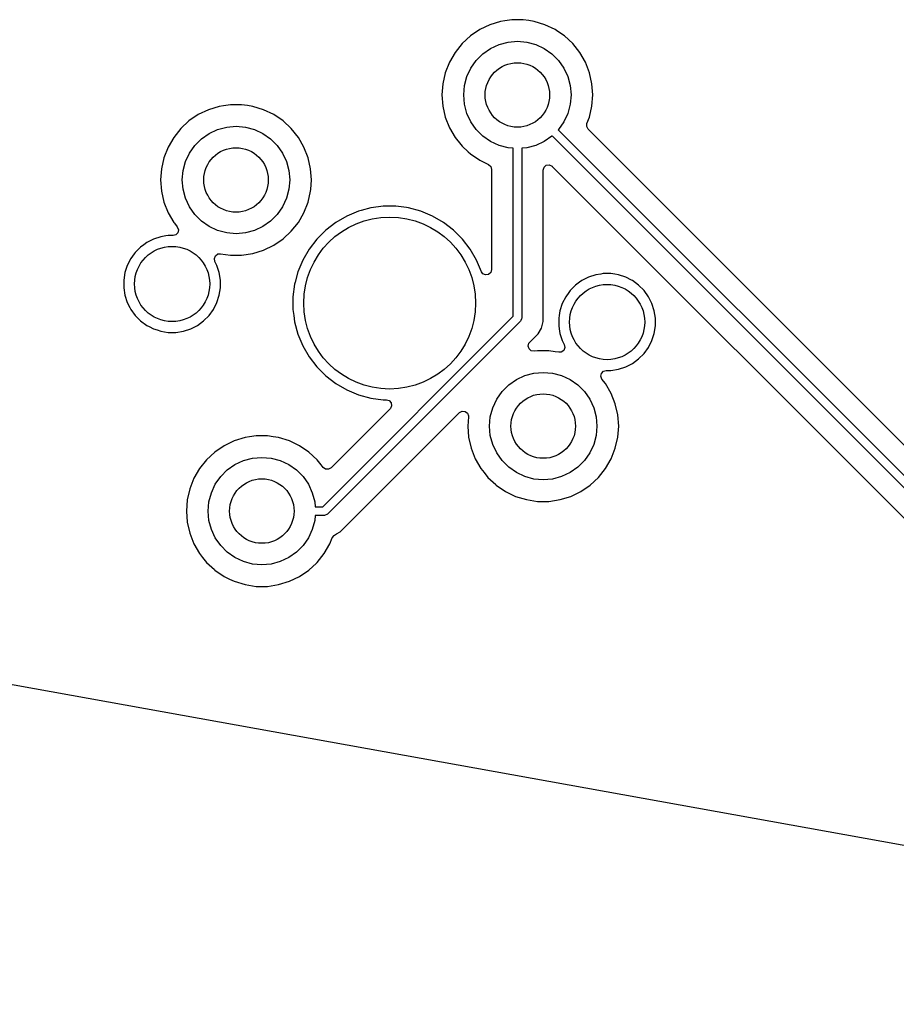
# Model space of a CAD drawing. Extents: x 98 to 223, y -135 to -41.
# Tile 11 of 22: x 157 to 177, y -131 to -109. Entities that reach past the tile are written whole.
import ezdxf

# ---------------------------------------------------------------- set-up
doc = ezdxf.new("R2010")
doc.units = 0
doc.layers.add('BLACK', color=7, linetype='CONTINUOUS')

msp = doc.modelspace()

# ---------------------------------------------------------------- linework, layer by layer
at = {"layer": 'BLACK', "linetype": 'CONTINUOUS'}
for p, q in [((167.922837, -108.547961), (167.672134, -108.625293)), ((167.922843, -108.54796), (167.922837, -108.547961)), ((167.922846, -108.547959), (167.922843, -108.54796)), ((168.020708, -108.533208), (167.922846, -108.547959)), ((168.182273, -108.508855), (168.020708, -108.533208)), ((168.182279, -108.508855), (168.182273, -108.508855)), ((168.444643, -108.508855), (168.182279, -108.508855)), ((168.444648, -108.508855), (168.444643, -108.508855)), ((168.579284, -108.529149), (168.444648, -108.508855)), ((168.704076, -108.547959), (168.579284, -108.529149)), ((168.70408, -108.54796), (168.704076, -108.547959)), ((168.704084, -108.547961), (168.70408, -108.54796)), ((168.954788, -108.625293), (168.704084, -108.547961)), ((167.435763, -108.739123), (167.218981, -108.886922)), ((167.435764, -108.739122), (167.435763, -108.739123)), ((167.672134, -108.625293), (167.435764, -108.739122)), ((169.191157, -108.739122), (168.954786, -108.625293)), ((168.954786, -108.625293), (168.954788, -108.625293)), ((169.191158, -108.739123), (169.191157, -108.739122)), ((169.191161, -108.739125), (169.191158, -108.739123)), ((169.191165, -108.739127), (169.191161, -108.739125)), ((169.253433, -108.781581), (169.191165, -108.739127)), ((167.218981, -108.886922), (167.026659, -109.065369)), ((169.40794, -108.886922), (169.253433, -108.781581)), ((169.600262, -109.065369), (169.40794, -108.886922)), ((167.026659, -109.065369), (166.863075, -109.270498)), ((167.509976, -109.301799), (167.688461, -109.176823)), ((167.688461, -109.176823), (167.885936, -109.084739)), ((167.885936, -109.084739), (168.096401, -109.028345)), ((168.096401, -109.028345), (168.313461, -109.009355)), ((168.313461, -109.009355), (168.530521, -109.028345)), ((168.530521, -109.028345), (168.740986, -109.084739)), ((168.740986, -109.084739), (168.938461, -109.176823)), ((168.938461, -109.176823), (169.116946, -109.301799)), ((169.600265, -109.065373), (169.600262, -109.065369)), ((169.600266, -109.065374), (169.600265, -109.065373)), ((169.763847, -109.270498), (169.600266, -109.065374)), ((166.863075, -109.270498), (166.731893, -109.497711)), ((167.230929, -109.634355), (167.355905, -109.45587)), ((167.355905, -109.45587), (167.509976, -109.301799)), ((169.116946, -109.301799), (169.271017, -109.45587)), ((169.271017, -109.45587), (169.395993, -109.634355)), ((169.895029, -109.497712), (169.763847, -109.270498)), ((166.731893, -109.497711), (166.636043, -109.741933)), ((167.138845, -109.83183), (167.230929, -109.634355)), ((169.395993, -109.634355), (169.488077, -109.83183)), ((169.990881, -109.741939), (169.895029, -109.497712)), ((166.636037, -109.741952), (166.577658, -109.997729)), ((166.636043, -109.741933), (166.636037, -109.741952)), ((167.082451, -110.042295), (167.138845, -109.83183)), ((169.488077, -109.83183), (169.544471, -110.042295)), ((170.049263, -109.997725), (169.990881, -109.741939)), ((166.577657, -109.997734), (166.558053, -110.25935)), ((166.577658, -109.997729), (166.577657, -109.997734)), ((167.063461, -110.259355), (167.082451, -110.042295)), ((169.544471, -110.042295), (169.563461, -110.259355)), ((170.049263, -109.997729), (170.049263, -109.997725)), ((170.049264, -109.997734), (170.049263, -109.997729)), ((170.068869, -110.25935), (170.049264, -109.997734)), ((166.558053, -110.25935), (166.558053, -110.259359)), ((166.558053, -110.259359), (166.577657, -110.520975)), ((167.082451, -110.476415), (167.063461, -110.259355)), ((169.563461, -110.259355), (169.544471, -110.476415)), ((170.049264, -110.520975), (170.068869, -110.259359)), ((170.068869, -110.259359), (170.068869, -110.25935)), ((161.124923, -110.602188), (160.888553, -110.716017)), ((161.375626, -110.524856), (161.124923, -110.602188)), ((161.375632, -110.524855), (161.375626, -110.524856)), ((161.375635, -110.524854), (161.375632, -110.524855)), ((161.473497, -110.510103), (161.375635, -110.524854)), ((161.635062, -110.48575), (161.473497, -110.510103)), ((161.635068, -110.48575), (161.635062, -110.48575)), ((161.897432, -110.48575), (161.635068, -110.48575)), ((161.897437, -110.48575), (161.897432, -110.48575)), ((162.032073, -110.506044), (161.897437, -110.48575)), ((162.156865, -110.524854), (162.032073, -110.506044)), ((162.156869, -110.524855), (162.156865, -110.524854)), ((162.156873, -110.524856), (162.156869, -110.524855)), ((162.407577, -110.602188), (162.156873, -110.524856)), ((162.643946, -110.716017), (162.407575, -110.602188)), ((162.407575, -110.602188), (162.407577, -110.602188)), ((166.577657, -110.520975), (166.577658, -110.52098)), ((166.577658, -110.52098), (166.636037, -110.776757)), ((167.138845, -110.68688), (167.082451, -110.476415)), ((169.544471, -110.476415), (169.488077, -110.68688)), ((169.990881, -110.776771), (170.049263, -110.520985)), ((170.049263, -110.520985), (170.049264, -110.520975)), ((160.888552, -110.716018), (160.67177, -110.863817)), ((160.888553, -110.716017), (160.888552, -110.716018)), ((162.643947, -110.716018), (162.643946, -110.716017)), ((162.64395, -110.71602), (162.643947, -110.716018)), ((162.643954, -110.716022), (162.64395, -110.71602)), ((162.860729, -110.863817), (162.643954, -110.716022)), ((166.636037, -110.776757), (166.636039, -110.776766)), ((166.636039, -110.776766), (166.636041, -110.776771)), ((166.636041, -110.776771), (166.731893, -111.020998)), ((167.230929, -110.884355), (167.138845, -110.68688)), ((169.488077, -110.68688), (169.395993, -110.884355)), ((169.932951, -110.924374), (169.990881, -110.776771)), ((160.479448, -111.042264), (160.315864, -111.247393)), ((160.67177, -110.863817), (160.479448, -111.042264)), ((161.14125, -111.153718), (161.338725, -111.061634)), ((161.338725, -111.061634), (161.54919, -111.00524)), ((161.54919, -111.00524), (161.76625, -110.98625)), ((161.76625, -110.98625), (161.98331, -111.00524)), ((161.98331, -111.00524), (162.193775, -111.061634)), ((162.193775, -111.061634), (162.39125, -111.153718)), ((163.053051, -111.042264), (162.860729, -110.863817)), ((163.053054, -111.042268), (163.053051, -111.042264)), ((163.053055, -111.042269), (163.053054, -111.042268)), ((163.216636, -111.247393), (163.053055, -111.042269)), ((166.731893, -111.020998), (166.863075, -111.248212)), ((167.355905, -111.06284), (167.230929, -110.884355)), ((167.509976, -111.216911), (167.355905, -111.06284)), ((169.271017, -111.06284), (169.264692, -111.069164)), ((169.264692, -111.069164), (183.428653, -125.233125)), ((169.395993, -110.884355), (169.271017, -111.06284)), ((169.927213, -110.996034), (169.932197, -110.926342)), ((169.960698, -111.057357), (169.927213, -110.996034)), ((169.932197, -110.926342), (169.932951, -110.924374)), ((175.71314, -116.809799), (169.960698, -111.057357)), ((160.315864, -111.247393), (160.184682, -111.474606)), ((160.808694, -111.432765), (160.962765, -111.278694)), ((160.962765, -111.278694), (161.14125, -111.153718)), ((162.39125, -111.153718), (162.569735, -111.278694)), ((162.569735, -111.278694), (162.723806, -111.432765)), ((163.347818, -111.474607), (163.216636, -111.247393)), ((166.863075, -111.248212), (166.995197, -111.413888)), ((167.688461, -111.341887), (167.509976, -111.216911)), ((169.116946, -111.216911), (168.938461, -111.341887)), ((169.12327, -111.210586), (169.116946, -111.216911)), ((183.31652, -125.403836), (169.12327, -111.210586)), ((160.184682, -111.474606), (160.088832, -111.718828)), ((160.683718, -111.61125), (160.808694, -111.432765)), ((162.723806, -111.432765), (162.848782, -111.61125)), ((163.44367, -111.718834), (163.347818, -111.474607)), ((166.995197, -111.413888), (167.026659, -111.45334)), ((167.026659, -111.45334), (167.168223, -111.584691)), ((167.885936, -111.433971), (167.688461, -111.341887)), ((168.096401, -111.490365), (167.885936, -111.433971)), ((168.213461, -111.500606), (168.096401, -111.490365)), ((168.213461, -115.407543), (168.213461, -111.500606)), ((168.530521, -111.490365), (168.413461, -111.500606)), ((168.413461, -111.500606), (168.413461, -115.448965)), ((168.740986, -111.433971), (168.530521, -111.490365)), ((168.938461, -111.341887), (168.740986, -111.433971)), ((160.088826, -111.718847), (160.030447, -111.974624)), ((160.088832, -111.718828), (160.088826, -111.718847)), ((160.591634, -111.808725), (160.683718, -111.61125)), ((162.848782, -111.61125), (162.940866, -111.808725)), ((163.502052, -111.97462), (163.44367, -111.718834)), ((167.168223, -111.584691), (167.218982, -111.631788)), ((167.218982, -111.631788), (167.435757, -111.779583)), ((160.030446, -111.974629), (160.010842, -112.236245)), ((160.030447, -111.974624), (160.030446, -111.974629)), ((160.53524, -112.01919), (160.591634, -111.808725)), ((162.940866, -111.808725), (162.99726, -112.01919)), ((163.502052, -111.974624), (163.502052, -111.97462)), ((163.502053, -111.974629), (163.502052, -111.974624)), ((163.521658, -112.236245), (163.502053, -111.974629)), ((167.435757, -111.779583), (167.435762, -111.779585)), ((167.435762, -111.779585), (167.435763, -111.779586)), ((167.435763, -111.779586), (167.435764, -111.779587)), ((167.435764, -111.779587), (167.579762, -111.848932)), ((167.579762, -111.848932), (167.642762, -111.879271)), ((167.642762, -111.879271), (167.694622, -111.926093)), ((167.694622, -111.926093), (167.712961, -111.990991)), ((168.913961, -112.008452), (168.933646, -111.941413)), ((168.933646, -111.941413), (168.98645, -111.895658)), ((168.98645, -111.895658), (169.055608, -111.885714)), ((169.055608, -111.885714), (169.119164, -111.914739)), ((169.119164, -111.914739), (169.125642, -111.920771)), ((169.125642, -111.920771), (182.90237, -125.697499)), ((160.51625, -112.23625), (160.53524, -112.01919)), ((162.99726, -112.01919), (163.01625, -112.23625)), ((167.712961, -111.990991), (167.712961, -114.322343)), ((168.913961, -115.362294), (168.913961, -112.008452)), ((160.010842, -112.236245), (160.010842, -112.236254)), ((160.010842, -112.236254), (160.030446, -112.49787)), ((160.53524, -112.45331), (160.51625, -112.23625)), ((163.01625, -112.23625), (162.99726, -112.45331)), ((163.505108, -112.457104), (163.521658, -112.236254)), ((163.521658, -112.236254), (163.521658, -112.236245)), ((160.030446, -112.49787), (160.030447, -112.497875)), ((160.030447, -112.497875), (160.088826, -112.753652)), ((160.591634, -112.663775), (160.53524, -112.45331)), ((160.683718, -112.86125), (160.591634, -112.663775)), ((162.940866, -112.663775), (162.848782, -112.86125)), ((162.99726, -112.45331), (162.940866, -112.663775)), ((163.44367, -112.753666), (163.502052, -112.49788)), ((163.502052, -112.49788), (163.505108, -112.457104)), ((160.088826, -112.753652), (160.088828, -112.753661)), ((160.088828, -112.753661), (160.08883, -112.753666)), ((160.08883, -112.753666), (160.184682, -112.997893)), ((160.808694, -113.039735), (160.683718, -112.86125)), ((162.848782, -112.86125), (162.723806, -113.039735)), ((163.347818, -112.997893), (163.44367, -112.753666)), ((164.900383, -112.886655), (164.680922, -112.945459)), ((164.914461, -112.884801), (164.900383, -112.886655)), ((165.192862, -112.848148), (164.914461, -112.884801)), ((165.19287, -112.848148), (165.192862, -112.848148)), ((165.487882, -112.848148), (165.19287, -112.848148)), ((165.487889, -112.848148), (165.487882, -112.848148)), ((165.731489, -112.880219), (165.487889, -112.848148)), ((165.780369, -112.886655), (165.731489, -112.880219)), ((166.065328, -112.963009), (165.780369, -112.886655)), ((160.184682, -112.997893), (160.315864, -113.225107)), ((160.962765, -113.193806), (160.808694, -113.039735)), ((162.723806, -113.039735), (162.569735, -113.193806)), ((163.216636, -113.225107), (163.347818, -112.997893)), ((164.342865, -113.075906), (164.087382, -113.223409)), ((164.342875, -113.075902), (164.342865, -113.075906)), ((164.615414, -112.963012), (164.342875, -113.075902)), ((164.615424, -112.963009), (164.615414, -112.963012)), ((164.680922, -112.945459), (164.615424, -112.963009)), ((166.06533, -112.96301), (166.065328, -112.963009)), ((166.065337, -112.963012), (166.06533, -112.96301)), ((166.337876, -113.075902), (166.065337, -112.963012)), ((166.337886, -113.075906), (166.337876, -113.075902)), ((166.593369, -113.223409), (166.337886, -113.075906)), ((160.315864, -113.225107), (160.331782, -113.245067)), ((160.331782, -113.245067), (160.398783, -113.329084)), ((160.398783, -113.329084), (160.425192, -113.393771)), ((161.14125, -113.318782), (160.962765, -113.193806)), ((161.338725, -113.410866), (161.14125, -113.318782)), ((162.39125, -113.318782), (162.193775, -113.410866)), ((162.569735, -113.193806), (162.39125, -113.318782)), ((163.053055, -113.430231), (163.216636, -113.225107)), ((164.087382, -113.223409), (163.853335, -113.403)), ((166.827416, -113.403), (166.593369, -113.223409)), ((160.01615, -113.558111), (159.847667, -113.612853)), ((160.132802, -113.539635), (160.01615, -113.558111)), ((160.191128, -113.530397), (160.132802, -113.539635)), ((160.301836, -113.530397), (160.191128, -113.530397)), ((160.364565, -113.51336), (160.301836, -113.530397)), ((160.412435, -113.462466), (160.364565, -113.51336)), ((160.425192, -113.393771), (160.412435, -113.462466)), ((161.54919, -113.46726), (161.338725, -113.410866)), ((161.76625, -113.48625), (161.54919, -113.46726)), ((161.98331, -113.46726), (161.76625, -113.48625)), ((162.193775, -113.410866), (161.98331, -113.46726)), ((162.860729, -113.608683), (163.053055, -113.430231)), ((163.853328, -113.403006), (163.644734, -113.6116)), ((163.853335, -113.403), (163.853328, -113.403006)), ((166.827423, -113.403006), (166.827416, -113.403)), ((167.036017, -113.6116), (166.827423, -113.403006)), ((159.54649, -113.797416), (159.421226, -113.92268)), ((159.546491, -113.797416), (159.54649, -113.797416)), ((159.546493, -113.797414), (159.546491, -113.797416)), ((159.619828, -113.744133), (159.546493, -113.797414)), ((159.689816, -113.693283), (159.619828, -113.744133)), ((159.847664, -113.612854), (159.689816, -113.693283)), ((159.847667, -113.612853), (159.847664, -113.612854)), ((162.407573, -113.870313), (162.643954, -113.756478)), ((162.643954, -113.756478), (162.860729, -113.608683)), ((163.644728, -113.611607), (163.465137, -113.845654)), ((163.644734, -113.6116), (163.644728, -113.611607)), ((167.036023, -113.611607), (167.036017, -113.6116)), ((167.215614, -113.845654), (167.036023, -113.611607)), ((159.396135, -113.957215), (159.317093, -114.066006)), ((159.421224, -113.922683), (159.396135, -113.957215)), ((159.421226, -113.922681), (159.421224, -113.922683)), ((159.421226, -113.92268), (159.421226, -113.922681)), ((161.262481, -114.062213), (161.288757, -113.997472)), ((161.288757, -113.997472), (161.345864, -113.957215)), ((161.345864, -113.957215), (161.404338, -113.951972)), ((161.404338, -113.951972), (161.635068, -113.98675)), ((161.635068, -113.98675), (161.897432, -113.98675)), ((161.897432, -113.98675), (162.156865, -113.947646)), ((162.156865, -113.947646), (162.407573, -113.870313)), ((163.465137, -113.845654), (163.317634, -114.101137)), ((167.363117, -114.101137), (167.215614, -113.845654)), ((159.236663, -114.223857), (159.181921, -114.39234)), ((159.236664, -114.223854), (159.236663, -114.223857)), ((159.317093, -114.066006), (159.236664, -114.223854)), ((161.275377, -114.130882), (161.262481, -114.062213)), ((161.322749, -114.223854), (161.275377, -114.130882)), ((161.322749, -114.223855), (161.322749, -114.223854)), ((161.377493, -114.392342), (161.322749, -114.223855)), ((163.31763, -114.101147), (163.20474, -114.373686)), ((163.317634, -114.101137), (163.31763, -114.101147)), ((167.363122, -114.101147), (167.363117, -114.101137)), ((167.4744, -114.369796), (167.363122, -114.101147)), ((159.181921, -114.39234), (159.154207, -114.567318)), ((161.405207, -114.567318), (161.377493, -114.392342)), ((163.204737, -114.373696), (163.139411, -114.6175)), ((163.20474, -114.373686), (163.204737, -114.373696)), ((167.507758, -114.416056), (167.4744, -114.369796)), ((167.571314, -114.445081), (167.507758, -114.416056)), ((167.640472, -114.435137), (167.571314, -114.445081)), ((167.693276, -114.389382), (167.640472, -114.435137)), ((167.712961, -114.322343), (167.693276, -114.389382)), ((169.969002, -114.498356), (169.811154, -114.578785)), ((169.969005, -114.498355), (169.969002, -114.498356)), ((170.137488, -114.443613), (169.969005, -114.498355)), ((170.25414, -114.425137), (170.137488, -114.443613)), ((170.312466, -114.415899), (170.25414, -114.425137)), ((170.489624, -114.415899), (170.312466, -114.415899)), ((170.577112, -114.429756), (170.489624, -114.415899)), ((170.664601, -114.443613), (170.577112, -114.429756)), ((170.833084, -114.498355), (170.664601, -114.443613)), ((170.833087, -114.498356), (170.833084, -114.498355)), ((170.96843, -114.567318), (170.833087, -114.498356)), ((159.154207, -114.567318), (159.154207, -114.744475)), ((161.405207, -114.744476), (161.405207, -114.567318)), ((163.128382, -114.658663), (163.089876, -114.951134)), ((163.128384, -114.658652), (163.128382, -114.658663)), ((163.139411, -114.6175), (163.128384, -114.658652)), ((169.667828, -114.682918), (169.542564, -114.808182)), ((169.667829, -114.682918), (169.667828, -114.682918)), ((169.667831, -114.682916), (169.667829, -114.682918)), ((169.757875, -114.617495), (169.667831, -114.682916)), ((169.811154, -114.578785), (169.757875, -114.617495)), ((170.990935, -114.578785), (170.96843, -114.567318)), ((171.134259, -114.682916), (170.990935, -114.578785)), ((171.259528, -114.808185), (171.134259, -114.682916)), ((159.154207, -114.744475), (159.181921, -114.919453)), ((159.181921, -114.919453), (159.236663, -115.087936)), ((161.322749, -115.087939), (161.377493, -114.919452)), ((161.377493, -114.919452), (161.405207, -114.744476)), ((163.089876, -114.951134), (163.089876, -115.246161)), ((169.438431, -114.951508), (169.358002, -115.109356)), ((169.510135, -114.852817), (169.438431, -114.951508)), ((169.542562, -114.808185), (169.510135, -114.852817)), ((169.542564, -114.808183), (169.542562, -114.808185)), ((169.542564, -114.808182), (169.542564, -114.808183)), ((171.363392, -114.951142), (171.259528, -114.808185)), ((171.363658, -114.951508), (171.363392, -114.951142)), ((171.444087, -115.109356), (171.363658, -114.951508)), ((159.236663, -115.087936), (159.236664, -115.087939)), ((159.236664, -115.087939), (159.29388, -115.200229)), ((161.242321, -115.245787), (161.322749, -115.087939)), ((169.358001, -115.109359), (169.303259, -115.277842)), ((169.358002, -115.109356), (169.358001, -115.109359)), ((171.444087, -115.109357), (171.444087, -115.109356)), ((171.498831, -115.277844), (171.444087, -115.109357)), ((159.29388, -115.200229), (159.317093, -115.245787)), ((159.317093, -115.245787), (159.421224, -115.389111)), ((159.421224, -115.389111), (159.546493, -115.51438)), ((161.012921, -115.51438), (161.13819, -115.389111)), ((161.13819, -115.389111), (161.242321, -115.245787)), ((163.089876, -115.246161), (163.108697, -115.389112)), ((163.108697, -115.389112), (163.128383, -115.538641)), ((163.783063, -119.837941), (168.213461, -115.407543)), ((168.913962, -115.362312), (168.913961, -115.362294)), ((168.913962, -115.369907), (168.913962, -115.362312)), ((168.913962, -115.528022), (168.913962, -115.369907)), ((169.285635, -115.389113), (169.275545, -115.45282)), ((169.303259, -115.277842), (169.285635, -115.389113)), ((171.526545, -115.45282), (171.498831, -115.277844)), ((159.546493, -115.51438), (159.689817, -115.618511)), ((159.689817, -115.618511), (159.741553, -115.644872)), ((159.741553, -115.644872), (159.847664, -115.698939)), ((160.711749, -115.698939), (160.869597, -115.618511)), ((160.869597, -115.618511), (161.012921, -115.51438)), ((163.128383, -115.538641), (163.204737, -115.823599)), ((168.384172, -115.519675), (163.895196, -120.008652)), ((168.396608, -115.504522), (168.384172, -115.519675)), ((168.41154, -115.468474), (168.396608, -115.504522)), ((168.413461, -115.448965), (168.41154, -115.468474)), ((168.873038, -115.680749), (168.913962, -115.528022)), ((169.275545, -115.45282), (169.275545, -115.629978)), ((169.275545, -115.629978), (169.286468, -115.698939)), ((171.498831, -115.804954), (171.526545, -115.629978)), ((171.526545, -115.629978), (171.526545, -115.45282)), ((159.847664, -115.698939), (159.847667, -115.69894)), ((159.847667, -115.69894), (159.928061, -115.725061)), ((159.928061, -115.725061), (160.016152, -115.753683)), ((160.016152, -115.753683), (160.191128, -115.781397)), ((160.191128, -115.781397), (160.191129, -115.781397)), ((160.191129, -115.781397), (160.368285, -115.781397)), ((160.368285, -115.781397), (160.368286, -115.781397)), ((160.368286, -115.781397), (160.543262, -115.753683)), ((160.543262, -115.753683), (160.711749, -115.698939)), ((163.204737, -115.823599), (163.20474, -115.823609)), ((163.20474, -115.823609), (163.31763, -116.096148)), ((168.59974, -116.011921), (168.793981, -115.817681)), ((168.793981, -115.817681), (168.873038, -115.680749)), ((169.286468, -115.698939), (169.303259, -115.804955)), ((169.303259, -115.804955), (169.358001, -115.973438)), ((171.444087, -115.973441), (171.498831, -115.804954)), ((163.31763, -116.096148), (163.317634, -116.096158)), ((163.317634, -116.096158), (163.465137, -116.351641)), ((168.563427, -116.100442), (168.582655, -116.033271)), ((168.583567, -116.167346), (168.563427, -116.100442)), ((168.582655, -116.033271), (168.59974, -116.011921)), ((169.358001, -115.973438), (169.358005, -115.973446)), ((169.358005, -115.973446), (169.405374, -116.066414)), ((169.405374, -116.066414), (169.41827, -116.135083)), ((171.363659, -116.131289), (171.444087, -115.973441)), ((168.636681, -116.212741), (168.583567, -116.167346)), ((168.705906, -116.222214), (168.636681, -116.212741)), ((168.783314, -116.210546), (168.705906, -116.222214)), ((168.78332, -116.210546), (168.783314, -116.210546)), ((169.045684, -116.210546), (168.78332, -116.210546)), ((169.045689, -116.210546), (169.045684, -116.210546)), ((169.193702, -116.232856), (169.045689, -116.210546)), ((169.276408, -116.245322), (169.193702, -116.232856)), ((169.334887, -116.24008), (169.276408, -116.245322)), ((169.391993, -116.199823), (169.334887, -116.24008)), ((169.41827, -116.135083), (169.391993, -116.199823)), ((171.134259, -116.399882), (171.259528, -116.274613)), ((171.259528, -116.274613), (171.363659, -116.131289)), ((163.465137, -116.351641), (163.644728, -116.585688)), ((170.833087, -116.584441), (170.990935, -116.504013)), ((170.990935, -116.504013), (171.134259, -116.399882)), ((163.644728, -116.585688), (163.644734, -116.585695)), ((163.644734, -116.585695), (163.853328, -116.794289)), ((163.853328, -116.794289), (163.853335, -116.794295)), ((163.853335, -116.794295), (164.087382, -116.973886)), ((168.289502, -116.878514), (168.486977, -116.78643)), ((168.486977, -116.78643), (168.697442, -116.730036)), ((168.697442, -116.730036), (168.914502, -116.711046)), ((168.914502, -116.711046), (169.131562, -116.730036)), ((169.131562, -116.730036), (169.342027, -116.78643)), ((169.342027, -116.78643), (169.539502, -116.878514)), ((170.25556, -116.803525), (170.268317, -116.73483)), ((170.268317, -116.73483), (170.316187, -116.683936)), ((170.316187, -116.683936), (170.378916, -116.666899)), ((170.378916, -116.666899), (170.489623, -116.666899)), ((170.489623, -116.666899), (170.489624, -116.666899)), ((170.489624, -116.666899), (170.6646, -116.639185)), ((170.6646, -116.639185), (170.833087, -116.584441)), ((164.087382, -116.973886), (164.342865, -117.121389)), ((167.956946, -117.157561), (168.111017, -117.00349)), ((168.111017, -117.00349), (168.289502, -116.878514)), ((169.539502, -116.878514), (169.717987, -117.00349)), ((169.717987, -117.00349), (169.872058, -117.157561)), ((170.281968, -116.868211), (170.25556, -116.803525)), ((170.364888, -116.972189), (170.281968, -116.868211)), ((170.49607, -117.199403), (170.364888, -116.972189)), ((181.16982, -122.266479), (175.71314, -116.809799)), ((164.342865, -117.121389), (164.342866, -117.121389)), ((164.342866, -117.121389), (164.342869, -117.121391)), ((164.342869, -117.121391), (164.615424, -117.234287)), ((164.615424, -117.234287), (164.900383, -117.310641)), ((167.83197, -117.336046), (167.956946, -117.157561)), ((169.872058, -117.157561), (169.997034, -117.336046)), ((170.591922, -117.44363), (170.49607, -117.199403)), ((164.900383, -117.310641), (165.19287, -117.349148)), ((165.19287, -117.349148), (165.192877, -117.349148)), ((165.192877, -117.349148), (165.264679, -117.349148)), ((165.264679, -117.349148), (165.331718, -117.368833)), ((165.331718, -117.368833), (165.377473, -117.421637)), ((165.377473, -117.421637), (165.387417, -117.490795)), ((167.739886, -117.533521), (167.83197, -117.336046)), ((169.997034, -117.336046), (170.089118, -117.533521)), ((170.650304, -117.699416), (170.591922, -117.44363)), ((165.35236, -117.560829), (163.980757, -118.932432)), ((164.315214, -120.296445), (166.963978, -117.647681)), ((165.358392, -117.554351), (165.35236, -117.560829)), ((165.387417, -117.490795), (165.358392, -117.554351)), ((166.963978, -117.647681), (167.0253, -117.614198)), ((167.0253, -117.614198), (167.094992, -117.619182)), ((167.094992, -117.619182), (167.150925, -117.661054)), ((167.150925, -117.661054), (167.175342, -117.726518)), ((167.683492, -117.743986), (167.739886, -117.533521)), ((170.089118, -117.533521), (170.145512, -117.743986)), ((170.650304, -117.69942), (170.650304, -117.699416)), ((170.650305, -117.699425), (170.650304, -117.69942)), ((170.66991, -117.961041), (170.650305, -117.699425)), ((167.175311, -117.74463), (167.159094, -117.961041)), ((167.175342, -117.726518), (167.175311, -117.74463)), ((167.664502, -117.961046), (167.683492, -117.743986)), ((170.145512, -117.743986), (170.164502, -117.961046)), ((167.159094, -117.961041), (167.159094, -117.96105)), ((167.159094, -117.96105), (167.178698, -118.222666)), ((167.683492, -118.178106), (167.664502, -117.961046)), ((170.164502, -117.961046), (170.145512, -118.178106)), ((170.650467, -118.220504), (170.66991, -117.96105)), ((170.66991, -117.96105), (170.66991, -117.961041)), ((161.725964, -118.303879), (161.489594, -118.417708)), ((161.976667, -118.226547), (161.725964, -118.303879)), ((161.976673, -118.226546), (161.976667, -118.226547)), ((161.976676, -118.226545), (161.976673, -118.226546)), ((162.080372, -118.210915), (161.976676, -118.226545)), ((162.236103, -118.187441), (162.080372, -118.210915)), ((162.236109, -118.187441), (162.236103, -118.187441)), ((162.498473, -118.187441), (162.236109, -118.187441)), ((162.498478, -118.187441), (162.498473, -118.187441)), ((162.633114, -118.207735), (162.498478, -118.187441)), ((162.757906, -118.226545), (162.633114, -118.207735)), ((162.75791, -118.226546), (162.757906, -118.226545)), ((162.757914, -118.226547), (162.75791, -118.226546)), ((163.008618, -118.303879), (162.757914, -118.226547)), ((163.244987, -118.417708), (163.008616, -118.303879)), ((163.008616, -118.303879), (163.008618, -118.303879)), ((167.178698, -118.222666), (167.178699, -118.222671)), ((167.178699, -118.222671), (167.237078, -118.478448)), ((167.739886, -118.388571), (167.683492, -118.178106)), ((167.83197, -118.586046), (167.739886, -118.388571)), ((170.089118, -118.388571), (169.997034, -118.586046)), ((170.145512, -118.178106), (170.089118, -118.388571)), ((170.591922, -118.478462), (170.650304, -118.222676)), ((170.650304, -118.222676), (170.650467, -118.220504)), ((161.272811, -118.565508), (161.080489, -118.743955)), ((161.489593, -118.417709), (161.272811, -118.565508)), ((161.489594, -118.417708), (161.489593, -118.417709)), ((163.244988, -118.417709), (163.244987, -118.417708)), ((163.244991, -118.417711), (163.244988, -118.417709)), ((163.244995, -118.417713), (163.244991, -118.417711)), ((163.46177, -118.565508), (163.244995, -118.417713)), ((163.654092, -118.743955), (163.46177, -118.565508)), ((167.237078, -118.478448), (167.23708, -118.478457)), ((167.23708, -118.478457), (167.237082, -118.478462)), ((167.237082, -118.478462), (167.332934, -118.722689)), ((167.956946, -118.764531), (167.83197, -118.586046)), ((169.997034, -118.586046), (169.872058, -118.764531)), ((170.49607, -118.722689), (170.591922, -118.478462)), ((161.080489, -118.743955), (160.916905, -118.949084)), ((161.563806, -118.980385), (161.742291, -118.855409)), ((161.742291, -118.855409), (161.939766, -118.763325)), ((161.939766, -118.763325), (162.150231, -118.706931)), ((162.150231, -118.706931), (162.367291, -118.687941)), ((162.367291, -118.687941), (162.584351, -118.706931)), ((162.584351, -118.706931), (162.794816, -118.763325)), ((162.794816, -118.763325), (162.992291, -118.855409)), ((162.992291, -118.855409), (163.170776, -118.980385)), ((163.654095, -118.743959), (163.654092, -118.743955)), ((163.654096, -118.74396), (163.654095, -118.743959)), ((163.748695, -118.862584), (163.654096, -118.74396)), ((167.332934, -118.722689), (167.464116, -118.949903)), ((168.111017, -118.918602), (167.956946, -118.764531)), ((169.872058, -118.764531), (169.717987, -118.918602)), ((170.364888, -118.949903), (170.49607, -118.722689)), ((160.916905, -118.949084), (160.785723, -119.176297)), ((161.409735, -119.134456), (161.563806, -118.980385)), ((163.170776, -118.980385), (163.324847, -119.134456)), ((163.796129, -118.922064), (163.748695, -118.862584)), ((163.849742, -118.960933), (163.796129, -118.922064)), ((163.919434, -118.965917), (163.849742, -118.960933)), ((163.980757, -118.932432), (163.919434, -118.965917)), ((167.464116, -118.949903), (167.537494, -119.041916)), ((167.537494, -119.041916), (167.6277, -119.155031)), ((168.289502, -119.043578), (168.111017, -118.918602)), ((168.486977, -119.135662), (168.289502, -119.043578)), ((169.539502, -119.043578), (169.342027, -119.135662)), ((169.717987, -118.918602), (169.539502, -119.043578)), ((170.201307, -119.155027), (170.364888, -118.949903)), ((160.785723, -119.176297), (160.689873, -119.420519)), ((161.192675, -119.510416), (161.284759, -119.312941)), ((161.284759, -119.312941), (161.409735, -119.134456)), ((163.324847, -119.134456), (163.449823, -119.312941)), ((163.449823, -119.312941), (163.541907, -119.510416)), ((167.6277, -119.155031), (167.809255, -119.323487)), ((168.697442, -119.192056), (168.486977, -119.135662)), ((168.914502, -119.211046), (168.697442, -119.192056)), ((169.131562, -119.192056), (168.914502, -119.211046)), ((169.342027, -119.135662), (169.131562, -119.192056)), ((170.008981, -119.333479), (170.201307, -119.155027)), ((160.689867, -119.420538), (160.631488, -119.676315)), ((160.689873, -119.420519), (160.689867, -119.420538)), ((161.136281, -119.720881), (161.192675, -119.510416)), ((163.541907, -119.510416), (163.598301, -119.720881)), ((167.809255, -119.323487), (167.820023, -119.333479)), ((167.820023, -119.333479), (168.036798, -119.481274)), ((168.036798, -119.481274), (168.036803, -119.481276)), ((168.036803, -119.481276), (168.036804, -119.481277)), ((168.036804, -119.481277), (168.036805, -119.481278)), ((168.036805, -119.481278), (168.162345, -119.541734)), ((168.162345, -119.541734), (168.273175, -119.595107)), ((169.555825, -119.595109), (169.792206, -119.481274)), ((169.792206, -119.481274), (170.008981, -119.333479)), ((160.631487, -119.67632), (160.611883, -119.937936)), ((160.631488, -119.676315), (160.631487, -119.67632)), ((161.117291, -119.937941), (161.136281, -119.720881)), ((163.598301, -119.720881), (163.608542, -119.837941)), ((168.273175, -119.595107), (168.273176, -119.595107)), ((168.273176, -119.595107), (168.273179, -119.595109)), ((168.273179, -119.595109), (168.523887, -119.672442)), ((168.523887, -119.672442), (168.78332, -119.711546)), ((168.78332, -119.711546), (169.045684, -119.711546)), ((169.045684, -119.711546), (169.305117, -119.672442)), ((169.305117, -119.672442), (169.555825, -119.595109)), ((160.611883, -119.937936), (160.611883, -119.937945)), ((160.611883, -119.937945), (160.631487, -120.199561)), ((161.136281, -120.155001), (161.117291, -119.937941)), ((163.608542, -119.837941), (163.783063, -119.837941)), ((160.631487, -120.199561), (160.631488, -120.199566)), ((160.631488, -120.199566), (160.689867, -120.455343)), ((161.192675, -120.365466), (161.136281, -120.155001)), ((163.598301, -120.155001), (163.541907, -120.365466)), ((163.608542, -120.037941), (163.598301, -120.155001)), ((163.824485, -120.037941), (163.608542, -120.037941)), ((163.843994, -120.03602), (163.824485, -120.037941)), ((163.880042, -120.021088), (163.843994, -120.03602)), ((163.895196, -120.008652), (163.880042, -120.021088)), ((160.689867, -120.455343), (160.689869, -120.455352)), ((160.689869, -120.455352), (160.689871, -120.455357)), ((160.689871, -120.455357), (160.785723, -120.699584)), ((161.284759, -120.562941), (161.192675, -120.365466)), ((163.541907, -120.365466), (163.449823, -120.562941)), ((164.106389, -120.46858), (164.193201, -120.418461)), ((164.193201, -120.418461), (164.305005, -120.306657)), ((164.305005, -120.306655), (164.315213, -120.296448)), ((164.305005, -120.306657), (164.305005, -120.306655)), ((164.315213, -120.296448), (164.315214, -120.296445)), ((161.409735, -120.741426), (161.284759, -120.562941)), ((163.449823, -120.562941), (163.324847, -120.741426)), ((163.948859, -120.699584), (164.004077, -120.558886)), ((164.004077, -120.558886), (164.046892, -120.503675)), ((164.046892, -120.503675), (164.057487, -120.496815)), ((164.057487, -120.496815), (164.106389, -120.46858)), ((160.785723, -120.699584), (160.916905, -120.926798)), ((161.563806, -120.895497), (161.409735, -120.741426)), ((161.742291, -121.020473), (161.563806, -120.895497)), ((163.170776, -120.895497), (162.992291, -121.020473)), ((163.324847, -120.741426), (163.170776, -120.895497)), ((163.817677, -120.926798), (163.948859, -120.699584)), ((160.916905, -120.926798), (160.986495, -121.014061)), ((160.986495, -121.014061), (161.080489, -121.131926)), ((161.080489, -121.131926), (161.262044, -121.300382)), ((161.939766, -121.112557), (161.742291, -121.020473)), ((162.150231, -121.168951), (161.939766, -121.112557)), ((162.794816, -121.112557), (162.584351, -121.168951)), ((162.992291, -121.020473), (162.794816, -121.112557)), ((163.636464, -121.148282), (163.654092, -121.131926)), ((163.654092, -121.131924), (163.654096, -121.131922)), ((163.654092, -121.131926), (163.654092, -121.131924)), ((163.654096, -121.131922), (163.817677, -120.926798)), ((161.262044, -121.300382), (161.272812, -121.310374)), ((161.272812, -121.310374), (161.489587, -121.458169)), ((162.367291, -121.187941), (162.150231, -121.168951)), ((162.584351, -121.168951), (162.367291, -121.187941)), ((163.244995, -121.458169), (163.46177, -121.310374)), ((163.46177, -121.310374), (163.636464, -121.148282)), ((161.489587, -121.458169), (161.489592, -121.458171)), ((161.489592, -121.458171), (161.489593, -121.458172)), ((161.489593, -121.458172), (161.489594, -121.458173)), ((161.489594, -121.458173), (161.615134, -121.518629)), ((161.615134, -121.518629), (161.725964, -121.572002)), ((161.725964, -121.572002), (161.725965, -121.572002)), ((161.725965, -121.572002), (161.725968, -121.572004)), ((161.725968, -121.572004), (161.976676, -121.649337)), ((162.757906, -121.649337), (163.008614, -121.572004)), ((163.008614, -121.572004), (163.244995, -121.458169)), ((161.976676, -121.649337), (162.236109, -121.688441)), ((162.236109, -121.688441), (162.498473, -121.688441)), ((162.498473, -121.688441), (162.757906, -121.649337)), ((197.833178, -131.409969), (155.225038, -123.742389))]:
    msp.add_line(p, q, dxfattribs=at)
at = {"layer": 'BLACK'}
for centre, radius in [((168.313461, -110.259355), 0.75), ((161.76625, -112.23625), 0.75), ((165.340376, -115.098648), 2), ((160.279707, -114.655897), 0.875), ((170.401045, -115.541399), 0.875), ((168.914502, -117.961046), 0.75), ((162.367291, -119.937941), 0.75)]:
    msp.add_circle(centre, radius, dxfattribs=at)

doc.saveas('drawing.dxf')
